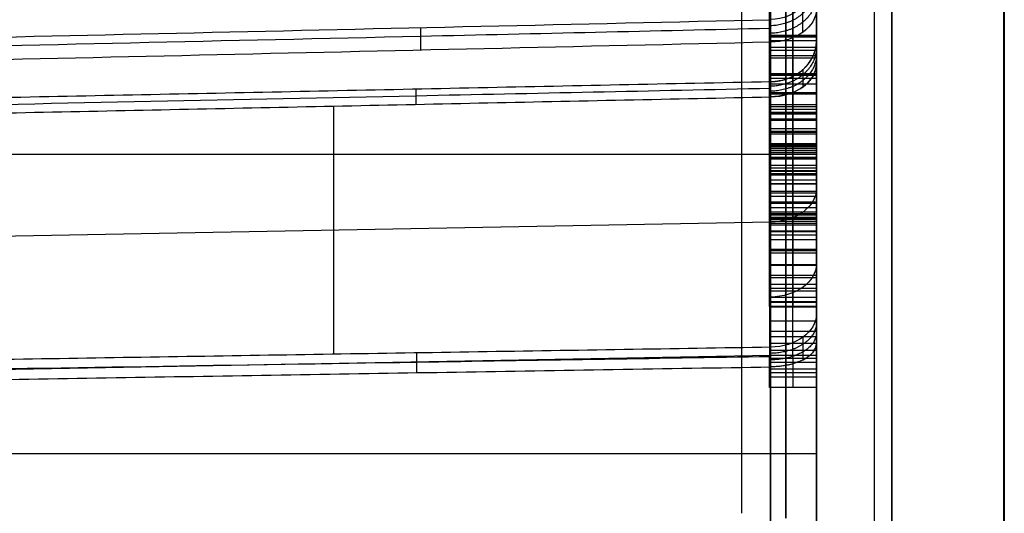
# Model space of a CAD drawing. Header units: centimetres. Extents: x -11 to 25.4, y -15 to 20.7.
# Tile 224 of 256: x 13.462 to 14.51, y 0.254 to 0.78. Entities that reach past the tile are written whole.
import ezdxf

# ---------------------------------------------------------------- set-up
doc = ezdxf.new("R2010")
doc.units = ezdxf.units.CM
doc.layers.add('Default', color=7, linetype='Continuous', true_color=0x000000)

msp = doc.modelspace()

# ---------------------------------------------------------------- linework, layer by layer
at = {"layer": 'Default'}
for p, q in [((14.31, 1.6741, -0.2487), (14.31, 0.2487, -1.6741)), ((14.31, 0.2487, 1.6741), (14.31, 1.2888, 0.6341)), ((14.31, 0.6, -0.6), (14.31, 1.1968, -1.1968)), ((14.51, -6.3498, 6.3498), (14.51, 1.1981, -1.1981)), ((14.31, 0.8877, 0.8877), (14.31, 0.5646, 0.5646)), ((14.285, 0.815, 0.87), (14.285, 0.6797, 0.7346)), ((14.285, 0.6481, 0.7661), (14.285, 0.7952, 0.9131)), ((14.26, 0.7741, 0.829), (14.26, 0.7426, 0.8605)), ((14.285, 0.7617, 0.9847), (14.285, 0.7217, 0.9929)), ((14.31, 0.7473, 0.8023), (14.26, 0.7473, 0.8023)), ((14.31, 0.7417, 0.9888), (14.26, 0.7417, 0.9888)), ((14.31, 0.7217, 0.8396), (14.26, 0.7217, 0.8396)), ((14.26, 0.6723, 1.11), (14.26, 0.6979, 1.1356)), ((13.7964, 0.6881, -0.4239), (13.7964, 0.4238, -0.6882)), ((14.26, 0.6864, 0.9027), (14.26, 0.6431, 0.946)), ((14.285, 0.6797, 0.7346), (14.285, 0.6481, 0.7661)), ((14.31, 0.6639, 0.7503), (14.26, 0.6639, 0.7503)), ((14.31, 0.4919, 1.0596), (14.31, 0.6442, 0.9074)), ((14.26, 0.5933, 1.031), (14.26, 0.6189, 1.0566)), ((14.31, 0.597, 1.0261), (14.31, 0.5159, 0.9451)), ((14.285, 0.5692, 1.1368), (14.285, 0.5614, 1.1291)), ((14.2613, 0.5646, -0.5646), (13.4198, 0.549, -0.549)), ((14.31, 0.5653, 1.133), (14.26, 0.5653, 1.133)), ((14.285, 0.5357, 1.1034), (14.285, 0.4746, 1.0423)), ((14.285, 0.4229, 1.0536), (14.285, 0.5353, 1.166)), ((14.26, 0.4858, 0.9235), (14.26, 0.5127, 0.9504)), ((14.26, 0.5107, 1.0784), (14.26, 0.4792, 1.1099)), ((14.31, 0.5052, 1.0728), (14.26, 0.5052, 1.0728)), ((14.31, 0.4791, 1.1098), (14.26, 0.4791, 1.1098)), ((14.2613, 0.4225, 0.636), (12.4587, 0.3891, 0.6026)), ((14.285, 0.4198, 0.9944), (14.285, 0.3883, 1.026)), ((14.31, 0.404, 1.0102), (14.26, 0.404, 1.0102)), ((12.44, 0.3182, 0.3182), (14.31, 0.3182, 0.3182)), ((13.419, 0.3182, -0.3182), (14.31, 0.3182, -0.3182)), ((14.31, 0.3182, 0.3182), (14.31, -0.3182, -0.3182)), ((14.31, -0.3182, 0.3182), (14.31, 0.3182, -0.3182))]:
    msp.add_line(p, q, dxfattribs=at)
at = {"layer": 'Default', "extrusion": (1, 0, 0)}
for centre, radius, start, end in [((0, 0, 14.3719), 2.2, 225.4753, 45), ((0, 0, 14.3903), 2.188, 225.4753, 45), ((0, 0, 14.31), 1.6925, 278.4499, 351.5501), ((0, 0, 14.3903), 2.188, 45, 92.9335), ((0, 0, 14.2302), 1.9353, 45.5318, 82.4446), ((0, 0, 14.31), 0.8735, 330.1058, 343.4568), ((0, 0, 14.31), 0.8735, 286.5432, 299.8942)]:
    msp.add_arc(centre, radius, start, end, dxfattribs=at)
at = {"layer": 'Default', "extrusion": (-1, 0, 0)}
for centre, radius, start, end in [((0, 0, -14.2302), 1.9353, 187.5554, 262.4446), ((0, 0, -14.51), 1.6944, 72.939, 17.0615), ((0, 0, -14.31), 1.6925, 98.4499, 135), ((0, 0, -14.31), 0.8735, 196.5432, 209.8942), ((0, 0, -14.2613), 0.8235, 196.5432, 209.8942), ((0, 0, -14.31), 0.8735, 240.1058, 253.4568), ((0, 0, -14.2613), 0.8235, 240.1058, 253.4568)]:
    msp.add_arc(centre, radius, start, end, dxfattribs=at)
at = {"layer": 'Default', "extrusion": (-1, -2.16282e-08, 2.8687e-09)}
msp.add_arc((0, 0, -14.2775), 1.8971, 187.5554, 262.4446, dxfattribs=at)
at = {"layer": 'Default', "extrusion": (-1, -7.93714e-08, 3.29852e-08)}
for start, end in [(135.0002, 17.0615), (72.9387, 135.0002)]:
    msp.add_arc((0, 0, -14.5096), 1.7058, start, end, dxfattribs=at)
at = {"layer": 'Default', "extrusion": (-1, -2.28321e-07, 7.00732e-08)}
msp.add_arc((0, 0, -14.51), 1.6944, 72.9391, 17.0616, dxfattribs=at)
at = {"layer": 'Default', "extrusion": (-1, 3.07729e-06, 3.07729e-06)}
msp.add_arc((0, 0, -14.3719), 2.2, 91.4688, 135, dxfattribs=at)
at = {"layer": 'Default', "extrusion": (-1, -6.3426e-10, -2.13249e-08)}
msp.add_arc((0, 0, -14.2775), 1.8971, 97.5554, 134.4682, dxfattribs=at)
at = {"layer": 'Default', "extrusion": (-3.50384e-09, 0.320298, -0.947317)}
msp.add_arc((-14.26, 0.8735, 0), 0.05, 180, 268.5, dxfattribs=at)
at = {"layer": 'Default', "extrusion": (-1.1961e-08, 0.707107, -0.707107)}
msp.add_arc((-14.26, 0.7985, 0.3208), 0.05, 180, 268.5, dxfattribs=at)
at = {"layer": 'Default', "extrusion": (3.94742e-09, 0.4984, 0.866947)}
msp.add_arc((-14.26, -0.8735, 0), 0.05, 91.5, 180, dxfattribs=at)
at = {"layer": 'Default', "extrusion": (-1.35922e-10, 0.707107, 0.707107)}
msp.add_arc((-14.26, -0.8485, 0.1885), 0.05, 91.5, 180, dxfattribs=at)
at = {"layer": 'Default', "extrusion": (0, -0.707107, -0.707107)}
msp.add_arc((14.26, -0.8485), 0.05, 0, 88.5, dxfattribs=at)
at = {"layer": 'Default', "extrusion": (0, 0.707107, -0.707107)}
msp.add_arc((-14.26, 0.7985, -0.063), 0.05, 180, 268.5, dxfattribs=at)
at = {"layer": 'Default', "extrusion": (-3.13529e-09, -0.707107, -0.707107)}
msp.add_arc((14.26, -0.8485, 0.1885), 0.05, 360, 88.5, dxfattribs=at)
at = {"layer": 'Default', "extrusion": (-1.10808e-10, 0.866947, 0.4984)}
msp.add_arc((-14.26, -0.8735, 0), 0.05, 91.5, 180, dxfattribs=at)
at = {"layer": 'Default'}
for points, weights in [([(14.31, 0.8177, 0.3024), (14.31, 0.7924, 0.2889), (14.29, 0.7742, 0.2792), (14.2613, 0.7736, 0.2789)], [1.16529613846, 0.944901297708, 0.944901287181, 1.16529610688]), ([(14.31, 0.8057, 0.3213), (14.31, 0.7827, 0.3041), (14.29, 0.7662, 0.2919), (14.2613, 0.7656, 0.2914)], [1.16529613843, 0.944901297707, 0.94490128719, 1.16529610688]), ([(13.8891, 0.7476, 0.2972), (13.889, 0.7586, 0.2862), (13.889, 0.7667, 0.2729), (13.8891, 0.7717, 0.2582)], [1.01425011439, 0.995769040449, 0.995264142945, 1.01273542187]), ([(14.31, 0.7572, -0.4353), (14.31, 0.7324, -0.421), (14.29, 0.7146, -0.4108), (14.2613, 0.7139, -0.4104)], [1.16529612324, 0.94490129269, 0.944901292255, 1.16529612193]), ([(14.31, 0.7502, -0.4465), (14.31, 0.7267, -0.43), (14.29, 0.7098, -0.4183), (14.2613, 0.7092, -0.4178)], [1.16529612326, 0.94490129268, 0.944901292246, 1.16529612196]), ([(14.31, 0.7422, -0.4569), (14.31, 0.7202, -0.4385), (14.29, 0.7045, -0.4253), (14.2613, 0.7039, -0.4248)], [1.16529612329, 0.94490129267, 0.944901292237, 1.16529612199]), ([(14.31, 0.7333, -0.4666), (14.31, 0.713, -0.4463), (14.29, 0.6985, -0.4318), (14.2613, 0.6979, -0.4313)], [1.16529612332, 0.94490129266, 0.944901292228, 1.16529612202]), ([(13.8839, 0.7061, -0.4042), (13.8839, 0.7017, -0.4119), (13.8839, 0.6963, -0.419), (13.8839, 0.69, -0.4252)], [1.00431926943, 0.998496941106, 0.998560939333, 1.00451126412]), ([(14.31, 0.4569, -0.7422), (14.31, 0.4385, -0.7202), (14.29, 0.4253, -0.7045), (14.2613, 0.4248, -0.7039)], [1.16529612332, 0.944901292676, 0.944901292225, 1.16529612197]), ([(14.31, 0.4465, -0.7502), (14.31, 0.43, -0.7267), (14.29, 0.4183, -0.7098), (14.2613, 0.4178, -0.7092)], [1.16529612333, 0.94490129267, 0.944901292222, 1.16529612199]), ([(14.31, 0.4353, -0.7572), (14.31, 0.421, -0.7324), (14.29, 0.4108, -0.7146), (14.2613, 0.4104, -0.7139)], [1.16529612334, 0.944901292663, 0.944901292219, 1.16529612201]), ([(13.8847, 0.4252, -0.69), (13.8847, 0.419, -0.6963), (13.8847, 0.4119, -0.7017), (13.8847, 0.4042, -0.7061)], [1.00451790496, 0.998563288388, 0.998494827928, 1.00431252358])]:
    msp.add_rational_spline(points, weights, degree=3, dxfattribs=at)
for points, degree in [([(14.26, 0.6797, 0.7346), (14.26, 0.7473, 0.8023), (14.26, 0.815, 0.87)], 2), ([(14.31, 0.815, 0.87), (14.31, 0.7473, 0.8023), (14.31, 0.6797, 0.7346)], 2), ([(14.26, 0.7952, 0.9131), (14.26, 0.7217, 0.8396), (14.26, 0.6481, 0.7661)], 2), ([(14.31, 0.6481, 0.7661), (14.31, 0.7217, 0.8396), (14.31, 0.7952, 0.9131)], 2), ([(14.31, 0.2487, 0.8805), (14.31, 0.5201, 0.6091), (14.31, 0.7914, 0.3378)], 2), ([(12.4587, 0.7393, 0.2368), (12.6529, 0.7437, 0.2397), (13.0453, 0.7526, 0.2456), (13.646, 0.7662, 0.2545), (14.0548, 0.7754, 0.2607), (14.2613, 0.7801, 0.2638)], 3), ([(14.2613, 0.7561, 0.3024), (14.2613, 0.7579, 0.3006), (14.2613, 0.7614, 0.2969), (14.2613, 0.7661, 0.2909), (14.2613, 0.7704, 0.2845), (14.2613, 0.7742, 0.2779), (14.2613, 0.7775, 0.2709), (14.2613, 0.7793, 0.2662), (14.2613, 0.7801, 0.2638)], 3), ([(14.2613, 0.7561, 0.3024), (14.0576, 0.7514, 0.2995), (13.6525, 0.7422, 0.2938), (13.0517, 0.7284, 0.2853), (12.6556, 0.7193, 0.2798), (12.4587, 0.7148, 0.277)], 3), ([(14.26, 0.7631, 1.0139), (14.26, 0.7632, 1.0109), (14.26, 0.7632, 1.0047), (14.26, 0.7627, 0.9954), (14.26, 0.7621, 0.9884), (14.26, 0.7617, 0.9847)], 3), ([(14.31, 0.7631, 1.0139), (14.285, 0.7631, 1.0139), (14.26, 0.7631, 1.0139)], 2), ([(14.26, 0.7576, 1.0453), (14.26, 0.7583, 1.0428), (14.26, 0.7596, 1.0378), (14.26, 0.7611, 1.0309), (14.26, 0.7622, 1.0247), (14.26, 0.7629, 1.019), (14.26, 0.7631, 1.0155), (14.26, 0.7631, 1.0139)], 3), ([(14.31, 0.7629, 1.0003), (14.285, 0.7629, 1.0003), (14.26, 0.7629, 1.0003)], 2), ([(14.26, 0.7617, 0.9847), (14.285, 0.7617, 0.9847), (14.31, 0.7617, 0.9847)], 2), ([(14.26, 0.7217, 0.9929), (14.26, 0.7417, 0.9888), (14.26, 0.7617, 0.9847)], 2), ([(14.31, 0.7616, 1.028), (14.285, 0.7616, 1.028), (14.26, 0.7616, 1.028)], 2), ([(14.31, 0.7576, 1.0453), (14.285, 0.7576, 1.0453), (14.26, 0.7576, 1.0453)], 2), ([(14.26, 0.739, 1.0857), (14.26, 0.741, 1.0824), (14.26, 0.7447, 1.0761), (14.26, 0.7492, 1.0674), (14.26, 0.7529, 1.0593), (14.26, 0.7557, 1.0519), (14.26, 0.7571, 1.0475), (14.26, 0.7576, 1.0453)], 3), ([(14.2613, 0.2134, 0.8451), (14.2613, 0.4847, 0.5738), (14.2613, 0.7561, 0.3024)], 2), ([(14.285, 0.7617, 0.9847), (14.285, 0.7629, 0.996), (14.285, 0.7633, 1.005), (14.285, 0.7631, 1.0139)], 3), ([(14.285, 0.7631, 1.0139), (14.285, 0.7629, 1.0225), (14.285, 0.761, 1.033), (14.285, 0.7576, 1.0453)], 3), ([(14.285, 0.7576, 1.0453), (14.285, 0.7544, 1.0575), (14.285, 0.7481, 1.0707), (14.285, 0.739, 1.0857)], 3), ([(14.31, 0.7631, 1.0139), (14.31, 0.7633, 1.005), (14.31, 0.7629, 0.996), (14.31, 0.7617, 0.9847)], 3), ([(14.31, 0.7576, 1.0453), (14.31, 0.761, 1.033), (14.31, 0.7629, 1.0225), (14.31, 0.7631, 1.0139)], 3), ([(14.31, 0.7617, 0.9847), (14.31, 0.7417, 0.9888), (14.31, 0.7217, 0.9929)], 2), ([(14.31, 0.739, 1.0857), (14.31, 0.7481, 1.0707), (14.31, 0.7544, 1.0575), (14.31, 0.7576, 1.0453)], 3), ([(14.31, 0.7572, -0.4353), (14.31, 0.7556, -0.4382), (14.31, 0.7521, -0.4438), (14.31, 0.7464, -0.4518), (14.31, 0.7401, -0.4595), (14.31, 0.7356, -0.4643), (14.31, 0.7333, -0.4666)], 3), ([(14.31, 0.7506, 1.0643), (14.285, 0.7506, 1.0643), (14.26, 0.7506, 1.0643)], 2), ([(14.31, 0.739, 1.0857), (14.285, 0.739, 1.0857), (14.26, 0.739, 1.0857)], 2), ([(14.26, 0.7007, 1.133), (14.26, 0.7052, 1.1284), (14.26, 0.7136, 1.1195), (14.26, 0.724, 1.1072), (14.26, 0.7324, 1.0959), (14.26, 0.7369, 1.089), (14.26, 0.739, 1.0857)], 3), ([(14.285, 0.739, 1.0857), (14.285, 0.7298, 1.1007), (14.285, 0.717, 1.1166), (14.285, 0.7007, 1.133)], 3), ([(14.31, 0.7007, 1.133), (14.31, 0.717, 1.1166), (14.31, 0.7298, 1.1007), (14.31, 0.739, 1.0857)], 3), ([(14.31, 0.7333, -0.4666), (14.31, 0.6, -0.6), (14.31, 0.4666, -0.7333)], 2), ([(14.2613, 0.7139, -0.4104), (14.1539, 0.7117, -0.4087), (13.9399, 0.7072, -0.4051), (13.6214, 0.7006, -0.3999), (13.4108, 0.6963, -0.3964), (13.306, 0.6941, -0.3947)], 3), ([(14.31, 0.7226, 1.1087), (14.285, 0.7226, 1.1087), (14.26, 0.7226, 1.1087)], 2), ([(14.26, 0.7217, 0.9929), (14.26, 0.7221, 1.0011), (14.26, 0.7225, 1.0085), (14.26, 0.722, 1.0158)], 3), ([(14.31, 0.7222, 1.0047), (14.285, 0.7222, 1.0047), (14.26, 0.7222, 1.0047)], 2), ([(14.31, 0.722, 1.0158), (14.285, 0.722, 1.0158), (14.26, 0.722, 1.0158)], 2), ([(14.26, 0.722, 1.0158), (14.26, 0.7217, 1.0225), (14.26, 0.7201, 1.031), (14.26, 0.7174, 1.0407)], 3), ([(14.31, 0.7217, 0.9929), (14.285, 0.7217, 0.9929), (14.26, 0.7217, 0.9929)], 2), ([(14.31, 0.7206, 1.027), (14.285, 0.7206, 1.027), (14.26, 0.7206, 1.027)], 2), ([(14.31, 0.7174, 1.0407), (14.285, 0.7174, 1.0407), (14.26, 0.7174, 1.0407)], 2), ([(14.26, 0.7174, 1.0407), (14.26, 0.7147, 1.0505), (14.26, 0.7092, 1.0614), (14.26, 0.7022, 1.073)], 3), ([(14.2613, 0.7139, -0.4104), (14.2613, 0.7128, -0.4123), (14.2613, 0.7105, -0.4161), (14.2613, 0.7067, -0.4214), (14.2613, 0.7025, -0.4265), (14.2613, 0.6995, -0.4297), (14.2613, 0.6979, -0.4313)], 3), ([(14.285, 0.722, 1.0158), (14.285, 0.7225, 1.0085), (14.285, 0.7221, 1.0011), (14.285, 0.7217, 0.9929)], 3), ([(14.285, 0.7174, 1.0407), (14.285, 0.7201, 1.031), (14.285, 0.7217, 1.0225), (14.285, 0.722, 1.0158)], 3), ([(14.285, 0.7022, 1.073), (14.285, 0.7092, 1.0614), (14.285, 0.7147, 1.0505), (14.285, 0.7174, 1.0407)], 3), ([(14.31, 0.7217, 0.9929), (14.31, 0.7221, 1.0011), (14.31, 0.7225, 1.0085), (14.31, 0.722, 1.0158)], 3), ([(14.31, 0.722, 1.0158), (14.31, 0.7217, 1.0225), (14.31, 0.7201, 1.031), (14.31, 0.7174, 1.0407)], 3), ([(14.31, 0.7174, 1.0407), (14.31, 0.7147, 1.0505), (14.31, 0.7092, 1.0614), (14.31, 0.7022, 1.073)], 3), ([(14.31, 0.7115, 1.0561), (14.285, 0.7115, 1.0561), (14.26, 0.7115, 1.0561)], 2), ([(14.31, 0.7022, 1.073), (14.285, 0.7022, 1.073), (14.26, 0.7022, 1.073)], 2), ([(14.26, 0.7022, 1.073), (14.26, 0.6952, 1.0847), (14.26, 0.6851, 1.0972), (14.26, 0.6727, 1.1096)], 3), ([(14.285, 0.6727, 1.1096), (14.285, 0.6851, 1.0972), (14.285, 0.6952, 1.0847), (14.285, 0.7022, 1.073)], 3), ([(14.31, 0.7022, 1.073), (14.31, 0.6952, 1.0847), (14.31, 0.6851, 1.0972), (14.31, 0.6727, 1.1096)], 3), ([(14.31, 0.7007, 1.133), (14.285, 0.7007, 1.133), (14.26, 0.7007, 1.133)], 2), ([(14.26, 0.6611, 1.1659), (14.26, 0.6659, 1.1625), (14.26, 0.6753, 1.1557), (14.26, 0.6884, 1.1448), (14.26, 0.6967, 1.137), (14.26, 0.7007, 1.133)], 3), ([(14.2613, 0.6979, -0.4313), (14.2613, 0.5646, -0.5646), (14.2613, 0.4313, -0.6979)], 2), ([(14.285, 0.7007, 1.133), (14.285, 0.6882, 1.1454), (14.285, 0.675, 1.1563), (14.285, 0.6611, 1.1659)], 3), ([(14.31, 0.6611, 1.1659), (14.31, 0.675, 1.1563), (14.31, 0.6882, 1.1454), (14.31, 0.7007, 1.133)], 3), ([(14.31, 0.6895, 1.091), (14.285, 0.6895, 1.091), (14.26, 0.6895, 1.091)], 2), ([(14.26, 0.6742, 0.9703), (14.26, 0.6758, 0.9669), (14.26, 0.6786, 0.9602), (14.26, 0.6819, 0.9509), (14.26, 0.6843, 0.9422), (14.26, 0.686, 0.9341), (14.26, 0.6871, 0.9264), (14.26, 0.6876, 0.919), (14.26, 0.6875, 0.9143), (14.26, 0.6874, 0.912)], 3), ([(14.31, 0.6874, 0.912), (14.285, 0.6874, 0.912), (14.26, 0.6874, 0.912)], 2), ([(14.26, 0.6874, 0.912), (14.26, 0.6874, 0.91), (14.26, 0.687, 0.9061), (14.26, 0.686, 0.9004), (14.26, 0.6846, 0.8949), (14.26, 0.6827, 0.8894), (14.26, 0.6802, 0.884), (14.26, 0.6772, 0.8785), (14.26, 0.6735, 0.873), (14.26, 0.6691, 0.8674), (14.26, 0.6656, 0.8637), (14.26, 0.6637, 0.8618)], 3), ([(14.31, 0.6846, 0.9405), (14.285, 0.6846, 0.9405), (14.26, 0.6846, 0.9405)], 2), ([(14.31, 0.6814, 1.1505), (14.285, 0.6814, 1.1505), (14.26, 0.6814, 1.1505)], 2), ([(14.285, 0.6874, 0.912), (14.285, 0.6882, 0.9306), (14.285, 0.6835, 0.9501), (14.285, 0.6742, 0.9703)], 3), ([(14.285, 0.6637, 0.8618), (14.285, 0.6785, 0.8766), (14.285, 0.6867, 0.8933), (14.285, 0.6874, 0.912)], 3), ([(14.31, 0.6742, 0.9703), (14.31, 0.6835, 0.9501), (14.31, 0.6882, 0.9306), (14.31, 0.6874, 0.912)], 3), ([(14.31, 0.6874, 0.912), (14.31, 0.6867, 0.8933), (14.31, 0.6785, 0.8766), (14.31, 0.6637, 0.8618)], 3), ([(14.31, 0.6808, 0.8854), (14.285, 0.6808, 0.8854), (14.26, 0.6808, 0.8854)], 2), ([(14.26, 0.6797, 0.7346), (14.285, 0.6797, 0.7346), (14.31, 0.6797, 0.7346)], 2), ([(14.26, 0.6481, 0.7661), (14.26, 0.6639, 0.7503), (14.26, 0.6797, 0.7346)], 2), ([(14.31, 0.6742, 0.9703), (14.285, 0.6742, 0.9703), (14.26, 0.6742, 0.9703)], 2), ([(14.26, 0.6384, 1.0303), (14.26, 0.6426, 1.0245), (14.26, 0.6503, 1.0134), (14.26, 0.6598, 0.998), (14.26, 0.6677, 0.9837), (14.26, 0.6722, 0.9747), (14.26, 0.6742, 0.9703)], 3), ([(14.31, 0.6727, 1.1096), (14.285, 0.6727, 1.1096), (14.26, 0.6727, 1.1096)], 2), ([(14.26, 0.6727, 1.1096), (14.26, 0.6645, 1.1178), (14.26, 0.6555, 1.1252), (14.26, 0.6462, 1.1314)], 3), ([(14.285, 0.6742, 0.9703), (14.285, 0.6649, 0.9906), (14.285, 0.6528, 1.0104), (14.285, 0.6384, 1.0303)], 3), ([(14.285, 0.6462, 1.1314), (14.285, 0.6555, 1.1252), (14.285, 0.6645, 1.1178), (14.285, 0.6727, 1.1096)], 3), ([(14.31, 0.6797, 0.7346), (14.31, 0.6639, 0.7503), (14.31, 0.6481, 0.7661)], 2), ([(14.31, 0.6384, 1.0303), (14.31, 0.6528, 1.0104), (14.31, 0.6649, 0.9906), (14.31, 0.6742, 0.9703)], 3), ([(14.31, 0.6727, 1.1096), (14.31, 0.6645, 1.1178), (14.31, 0.6555, 1.1252), (14.31, 0.6462, 1.1314)], 3), ([(14.31, 0.6637, 0.8618), (14.285, 0.6637, 0.8618), (14.26, 0.6637, 0.8618)], 2), ([(14.26, 0.6637, 0.8618), (14.26, 0.6615, 0.8596), (14.26, 0.6572, 0.8555), (14.26, 0.6511, 0.8507), (14.26, 0.6454, 0.8467), (14.26, 0.6399, 0.8436), (14.26, 0.6348, 0.8412), (14.26, 0.6298, 0.8394), (14.26, 0.6265, 0.8386), (14.26, 0.6248, 0.8382)], 3), ([(14.31, 0.6611, 1.1659), (14.285, 0.6611, 1.1659), (14.26, 0.6611, 1.1659)], 2), ([(14.26, 0.619, 1.1866), (14.26, 0.6216, 1.1859), (14.26, 0.6269, 1.1841), (14.26, 0.635, 1.1808), (14.26, 0.6433, 1.1768), (14.26, 0.652, 1.1719), (14.26, 0.658, 1.168), (14.26, 0.6611, 1.1659)], 3), ([(14.31, 0.6601, 1.121), (14.285, 0.6601, 1.121), (14.26, 0.6601, 1.121)], 2), ([(14.285, 0.6248, 0.8382), (14.285, 0.6384, 0.8412), (14.285, 0.6513, 0.8493), (14.285, 0.6637, 0.8618)], 3), ([(14.285, 0.6611, 1.1659), (14.285, 0.6474, 1.1754), (14.285, 0.6334, 1.1824), (14.285, 0.619, 1.1866)], 3), ([(14.31, 0.6637, 0.8618), (14.31, 0.6513, 0.8493), (14.31, 0.6384, 0.8412), (14.31, 0.6248, 0.8382)], 3), ([(14.31, 0.619, 1.1866), (14.31, 0.6334, 1.1824), (14.31, 0.6474, 1.1754), (14.31, 0.6611, 1.1659)], 3), ([(14.31, 0.6582, 1.0004), (14.285, 0.6582, 1.0004), (14.26, 0.6582, 1.0004)], 2), ([(14.26, 0.6481, 0.7661), (14.285, 0.6481, 0.7661), (14.31, 0.6481, 0.7661)], 2), ([(14.26, 0.6337, 0.8917), (14.26, 0.6431, 0.9011), (14.26, 0.6478, 0.9127), (14.26, 0.647, 0.926)], 3), ([(14.26, 0.647, 0.926), (14.285, 0.647, 0.926), (14.31, 0.647, 0.926)], 2), ([(14.26, 0.647, 0.926), (14.26, 0.6462, 0.9392), (14.26, 0.6411, 0.9552), (14.26, 0.6318, 0.9723)], 3), ([(14.31, 0.6462, 1.1314), (14.285, 0.6462, 1.1314), (14.26, 0.6462, 1.1314)], 2), ([(14.26, 0.6462, 1.1314), (14.26, 0.6369, 1.1376), (14.26, 0.6279, 1.1427), (14.26, 0.6186, 1.1458)], 3), ([(14.31, 0.6446, 0.8464), (14.285, 0.6446, 0.8464), (14.26, 0.6446, 0.8464)], 2), ([(14.31, 0.6442, 0.9074), (14.285, 0.6442, 0.9074), (14.26, 0.6442, 0.9074)], 2), ([(14.31, 0.6426, 0.9475), (14.285, 0.6426, 0.9475), (14.26, 0.6426, 0.9475)], 2), ([(14.31, 0.6403, 1.1782), (14.285, 0.6403, 1.1782), (14.26, 0.6403, 1.1782)], 2), ([(14.285, 0.647, 0.926), (14.285, 0.6478, 0.9127), (14.285, 0.6431, 0.9011), (14.285, 0.6337, 0.8917)], 3), ([(14.285, 0.6318, 0.9723), (14.285, 0.6411, 0.9552), (14.285, 0.6462, 0.9392), (14.285, 0.647, 0.926)], 3), ([(14.285, 0.6186, 1.1458), (14.285, 0.6279, 1.1427), (14.285, 0.6369, 1.1376), (14.285, 0.6462, 1.1314)], 3), ([(14.31, 0.6337, 0.8917), (14.31, 0.6431, 0.9011), (14.31, 0.6478, 0.9127), (14.31, 0.647, 0.926)], 3), ([(14.31, 0.647, 0.926), (14.31, 0.6462, 0.9392), (14.31, 0.6411, 0.9552), (14.31, 0.6318, 0.9723)], 3), ([(14.31, 0.6462, 1.1314), (14.31, 0.6369, 1.1376), (14.31, 0.6279, 1.1427), (14.31, 0.6186, 1.1458)], 3), ([(14.31, 0.6364), (13.375, 0.6364), (12.44, 0.6364)], 2), ([(14.31, 0.6384, 1.0303), (14.285, 0.6384, 1.0303), (14.26, 0.6384, 1.0303)], 2), ([(14.26, 0.5845, 1.1), (14.26, 0.5918, 1.091), (14.26, 0.6056, 1.0738), (14.26, 0.6236, 1.0506), (14.26, 0.6338, 1.0367), (14.26, 0.6384, 1.0303)], 3), ([(14.26, 0.6097, 0.8783), (14.26, 0.6182, 0.8793), (14.26, 0.626, 0.884), (14.26, 0.6337, 0.8917)], 3), ([(14.26, 0.6337, 0.8917), (14.285, 0.6337, 0.8917), (14.31, 0.6337, 0.8917)], 2), ([(14.31, 0.6323, 1.1398), (14.285, 0.6323, 1.1398), (14.26, 0.6323, 1.1398)], 2), ([(14.26, 0.6318, 0.9723), (14.285, 0.6318, 0.9723), (14.31, 0.6318, 0.9723)], 2), ([(14.26, 0.6318, 0.9723), (14.26, 0.6225, 0.9894), (14.26, 0.6104, 1.0085), (14.26, 0.5956, 1.0279)], 3), ([(14.285, 0.6384, 1.0303), (14.285, 0.6244, 1.0497), (14.285, 0.6065, 1.073), (14.285, 0.5845, 1.1)], 3), ([(14.285, 0.6337, 0.8917), (14.285, 0.626, 0.884), (14.285, 0.6182, 0.8793), (14.285, 0.6097, 0.8783)], 3), ([(14.285, 0.5956, 1.0279), (14.285, 0.6104, 1.0085), (14.285, 0.6225, 0.9894), (14.285, 0.6318, 0.9723)], 3), ([(14.31, 0.5845, 1.1), (14.31, 0.6065, 1.073), (14.31, 0.6244, 1.0497), (14.31, 0.6384, 1.0303)], 3), ([(14.31, 0, -0.6364), (14.31, 0.3182, -0.3182), (14.31, 0.6364)], 2), ([(14.31, 0.6364), (14.31, 0.3182, 0.3182), (14.31, 0, 0.6364)], 2), ([(14.31, 0.6097, 0.8783), (14.31, 0.6182, 0.8793), (14.31, 0.626, 0.884), (14.31, 0.6337, 0.8917)], 3), ([(14.31, 0.6318, 0.9723), (14.31, 0.6225, 0.9894), (14.31, 0.6104, 1.0085), (14.31, 0.5956, 1.0279)], 3), ([(14.31, 0.6248, 0.8382), (14.285, 0.6248, 0.8382), (14.26, 0.6248, 0.8382)], 2), ([(14.26, 0.6248, 0.8382), (14.26, 0.6226, 0.8377), (14.26, 0.6181, 0.8369), (14.26, 0.6117, 0.8363), (14.26, 0.6053, 0.8362), (14.26, 0.5989, 0.8367), (14.26, 0.5925, 0.8376), (14.26, 0.5881, 0.8386), (14.26, 0.5859, 0.8392)], 3), ([(14.31, 0.6219, 0.8824), (14.285, 0.6219, 0.8824), (14.26, 0.6219, 0.8824)], 2), ([(14.31, 0.619, 1.1866), (14.285, 0.619, 1.1866), (14.26, 0.619, 1.1866)], 2), ([(14.26, 0.5754, 1.1888), (14.26, 0.5778, 1.1892), (14.26, 0.5824, 1.19), (14.26, 0.5896, 1.1906), (14.26, 0.5968, 1.1905), (14.26, 0.6041, 1.1899), (14.26, 0.6115, 1.1886), (14.26, 0.6165, 1.1874), (14.26, 0.619, 1.1866)], 3), ([(14.31, 0.6186, 1.1458), (14.285, 0.6186, 1.1458), (14.26, 0.6186, 1.1458)], 2), ([(14.26, 0.6186, 1.1458), (14.26, 0.6092, 1.1489), (14.26, 0.6003, 1.1493), (14.26, 0.5918, 1.1483)], 3), ([(14.285, 0.5859, 0.8392), (14.285, 0.5987, 0.8357), (14.285, 0.6116, 0.8353), (14.285, 0.6248, 0.8382)], 3), ([(14.285, 0.619, 1.1866), (14.285, 0.6046, 1.1909), (14.285, 0.5898, 1.1917), (14.285, 0.5754, 1.1888)], 3), ([(14.285, 0.5918, 1.1483), (14.285, 0.6003, 1.1493), (14.285, 0.6092, 1.1489), (14.285, 0.6186, 1.1458)], 3), ([(14.31, 0.6248, 0.8382), (14.31, 0.6116, 0.8353), (14.31, 0.5987, 0.8357), (14.31, 0.5859, 0.8392)], 3), ([(14.31, 0.5754, 1.1888), (14.31, 0.5898, 1.1917), (14.31, 0.6046, 1.1909), (14.31, 0.619, 1.1866)], 3), ([(14.31, 0.6186, 1.1458), (14.31, 0.6092, 1.1489), (14.31, 0.6003, 1.1493), (14.31, 0.5918, 1.1483)], 3), ([(14.31, 0.6158, 0.9991), (14.285, 0.6158, 0.9991), (14.26, 0.6158, 0.9991)], 2), ([(14.31, 0.6146, 1.0622), (14.285, 0.6146, 1.0622), (14.26, 0.6146, 1.0622)], 2), ([(14.26, 0.585, 0.881), (14.26, 0.5929, 0.8781), (14.26, 0.6015, 0.8773), (14.26, 0.6097, 0.8783)], 3), ([(14.26, 0.6097, 0.8783), (14.285, 0.6097, 0.8783), (14.31, 0.6097, 0.8783)], 2), ([(14.285, 0.6097, 0.8783), (14.285, 0.6015, 0.8773), (14.285, 0.5929, 0.8781), (14.285, 0.585, 0.881)], 3), ([(14.31, 0.585, 0.881), (14.31, 0.5929, 0.8781), (14.31, 0.6015, 0.8773), (14.31, 0.6097, 0.8783)], 3), ([(14.31, 0.6052, 0.8363), (14.285, 0.6052, 0.8363), (14.26, 0.6052, 0.8363)], 2), ([(14.31, 0.6048, 1.1486), (14.285, 0.6048, 1.1486), (14.26, 0.6048, 1.1486)], 2), ([(14.31, 0.5972, 1.1904), (14.285, 0.5972, 1.1904), (14.26, 0.5972, 1.1904)], 2), ([(14.31, 0.5972, 0.8782), (14.285, 0.5972, 0.8782), (14.26, 0.5972, 0.8782)], 2), ([(14.26, 0.5956, 1.0279), (14.285, 0.5956, 1.0279), (14.31, 0.5956, 1.0279)], 2), ([(14.26, 0.5956, 1.0279), (14.26, 0.5808, 1.0474), (14.26, 0.5606, 1.0723), (14.26, 0.5357, 1.1034)], 3), ([(14.31, 0.5918, 1.1483), (14.285, 0.5918, 1.1483), (14.26, 0.5918, 1.1483)], 2), ([(14.26, 0.5918, 1.1483), (14.26, 0.5836, 1.1473), (14.26, 0.5758, 1.1435), (14.26, 0.5692, 1.1368)], 3), ([(14.285, 0.5357, 1.1034), (14.285, 0.5606, 1.0723), (14.285, 0.5808, 1.0474), (14.285, 0.5956, 1.0279)], 3), ([(14.285, 0.5692, 1.1368), (14.285, 0.5758, 1.1435), (14.285, 0.5836, 1.1473), (14.285, 0.5918, 1.1483)], 3), ([(14.31, 0.5956, 1.0279), (14.31, 0.5808, 1.0474), (14.31, 0.5606, 1.0723), (14.31, 0.5357, 1.1034)], 3), ([(14.31, 0.5918, 1.1483), (14.31, 0.5836, 1.1473), (14.31, 0.5758, 1.1435), (14.31, 0.5692, 1.1368)], 3), ([(14.31, 0.5859, 0.8392), (14.285, 0.5859, 0.8392), (14.26, 0.5859, 0.8392)], 2), ([(14.26, 0.5859, 0.8392), (14.26, 0.5837, 0.8398), (14.26, 0.5793, 0.8412), (14.26, 0.5727, 0.8438), (14.26, 0.5657, 0.8471), (14.26, 0.5584, 0.8513), (14.26, 0.5532, 0.8548), (14.26, 0.5505, 0.8567)], 3), ([(14.26, 0.5633, 0.8921), (14.26, 0.5696, 0.8875), (14.26, 0.5769, 0.884), (14.26, 0.585, 0.881)], 3), ([(14.26, 0.585, 0.881), (14.285, 0.585, 0.881), (14.31, 0.585, 0.881)], 2), ([(14.31, 0.5845, 1.1), (14.285, 0.5845, 1.1), (14.26, 0.5845, 1.1)], 2), ([(14.26, 0.5614, 1.1291), (14.26, 0.5676, 1.1213), (14.26, 0.5754, 1.1112), (14.26, 0.5845, 1.1)], 3), ([(14.31, 0.5799, 1.1447), (14.285, 0.5799, 1.1447), (14.26, 0.5799, 1.1447)], 2), ([(14.285, 0.5505, 0.8567), (14.285, 0.5614, 0.8489), (14.285, 0.5731, 0.8427), (14.285, 0.5859, 0.8392)], 3), ([(14.285, 0.585, 0.881), (14.285, 0.5769, 0.884), (14.285, 0.5696, 0.8875), (14.285, 0.5633, 0.8921)], 3), ([(14.285, 0.5845, 1.1), (14.285, 0.5754, 1.1112), (14.285, 0.5676, 1.1213), (14.285, 0.5614, 1.1291)], 3), ([(14.31, 0.5859, 0.8392), (14.31, 0.5731, 0.8427), (14.31, 0.5614, 0.8489), (14.31, 0.5505, 0.8567)], 3), ([(14.31, 0.5633, 0.8921), (14.31, 0.5696, 0.8875), (14.31, 0.5769, 0.884), (14.31, 0.585, 0.881)], 3), ([(14.31, 0.5614, 1.1291), (14.31, 0.5676, 1.1213), (14.31, 0.5754, 1.1112), (14.31, 0.5845, 1.1)], 3), ([(14.26, 0.5754, 1.1888), (14.285, 0.5754, 1.1888), (14.31, 0.5754, 1.1888)], 2), ([(14.26, 0.5353, 1.166), (14.26, 0.5372, 1.1679), (14.26, 0.5411, 1.1715), (14.26, 0.5468, 1.176), (14.26, 0.5525, 1.1798), (14.26, 0.5582, 1.1829), (14.26, 0.5639, 1.1854), (14.26, 0.5696, 1.1874), (14.26, 0.5735, 1.1884), (14.26, 0.5754, 1.1888)], 3), ([(14.31, 0.5735, 0.8859), (14.285, 0.5735, 0.8859), (14.26, 0.5735, 0.8859)], 2), ([(14.31, 0.5718, 1.1159), (14.285, 0.5718, 1.1159), (14.26, 0.5718, 1.1159)], 2), ([(14.31, 0.5696, 1.0611), (14.285, 0.5696, 1.0611), (14.26, 0.5696, 1.0611)], 2), ([(14.26, 0.5692, 1.1368), (14.285, 0.5692, 1.1368), (14.31, 0.5692, 1.1368)], 2), ([(14.26, 0.5614, 1.1291), (14.26, 0.5653, 1.133), (14.26, 0.5692, 1.1368)], 2), ([(14.31, 0.5675, 0.8464), (14.285, 0.5675, 0.8464), (14.26, 0.5675, 0.8464)], 2), ([(14.285, 0.5754, 1.1888), (14.285, 0.5614, 1.1859), (14.285, 0.5478, 1.1785), (14.285, 0.5353, 1.166)], 3), ([(14.31, 0.5353, 1.166), (14.31, 0.5478, 1.1785), (14.31, 0.5614, 1.1859), (14.31, 0.5754, 1.1888)], 3), ([(14.31, 0.5692, 1.1368), (14.31, 0.5653, 1.133), (14.31, 0.5614, 1.1291)], 2), ([(14.26, 0.5462, 0.9069), (14.26, 0.5513, 0.9019), (14.26, 0.5571, 0.8968), (14.26, 0.5633, 0.8921)], 3), ([(14.26, 0.5633, 0.8921), (14.285, 0.5633, 0.8921), (14.31, 0.5633, 0.8921)], 2), ([(14.31, 0.5614, 1.1291), (14.285, 0.5614, 1.1291), (14.26, 0.5614, 1.1291)], 2), ([(14.285, 0.5633, 0.8921), (14.285, 0.5571, 0.8968), (14.285, 0.5513, 0.9019), (14.285, 0.5462, 0.9069)], 3), ([(14.31, 0.5462, 0.9069), (14.31, 0.5513, 0.9019), (14.31, 0.5571, 0.8968), (14.31, 0.5633, 0.8921)], 3), ([(14.31, 0.5548, 1.181), (14.285, 0.5548, 1.181), (14.26, 0.5548, 1.181)], 2), ([(14.31, 0.5543, 0.8994), (14.285, 0.5543, 0.8994), (14.26, 0.5543, 0.8994)], 2), ([(14.31, 0.5505, 0.8567), (14.285, 0.5505, 0.8567), (14.26, 0.5505, 0.8567)], 2), ([(14.26, 0.5505, 0.8567), (14.26, 0.5461, 0.8599), (14.26, 0.5379, 0.866), (14.26, 0.5274, 0.8747), (14.26, 0.5216, 0.8802), (14.26, 0.519, 0.8828)], 3), ([(14.26, 0.5186, 0.9408), (14.26, 0.5264, 0.9283), (14.26, 0.5361, 0.917), (14.26, 0.5462, 0.9069)], 3), ([(14.26, 0.5462, 0.9069), (14.285, 0.5462, 0.9069), (14.31, 0.5462, 0.9069)], 2), ([(14.285, 0.519, 0.8828), (14.285, 0.5287, 0.8731), (14.285, 0.5396, 0.8645), (14.285, 0.5505, 0.8567)], 3), ([(14.285, 0.5462, 0.9069), (14.285, 0.5361, 0.917), (14.285, 0.5264, 0.9283), (14.285, 0.5186, 0.9408)], 3), ([(14.31, 0.5505, 0.8567), (14.31, 0.5396, 0.8645), (14.31, 0.5287, 0.8731), (14.31, 0.519, 0.8828)], 3), ([(14.31, 0.5186, 0.9408), (14.31, 0.5264, 0.9283), (14.31, 0.5361, 0.917), (14.31, 0.5462, 0.9069)], 3), ([(14.26, 0.5357, 1.1034), (14.26, 0.5052, 1.0728), (14.26, 0.4746, 1.0423)], 2), ([(14.26, 0.5357, 1.1034), (14.285, 0.5357, 1.1034), (14.31, 0.5357, 1.1034)], 2), ([(14.31, 0.5353, 1.166), (14.285, 0.5353, 1.166), (14.26, 0.5353, 1.166)], 2), ([(14.26, 0.5353, 1.166), (14.26, 0.4791, 1.1098), (14.26, 0.4229, 1.0536)], 2), ([(14.31, 0.5357, 1.1034), (14.31, 0.5052, 1.0728), (14.31, 0.4746, 1.0423)], 2), ([(14.31, 0.4229, 1.0536), (14.31, 0.4791, 1.1098), (14.31, 0.5353, 1.166)], 2), ([(14.31, 0.5341, 0.8692), (14.285, 0.5341, 0.8692), (14.26, 0.5341, 0.8692)], 2), ([(14.31, 0.5315, 0.923), (14.285, 0.5315, 0.923), (14.26, 0.5315, 0.923)], 2), ([(14.31, 0.519, 0.8828), (14.285, 0.519, 0.8828), (14.26, 0.519, 0.8828)], 2), ([(14.26, 0.519, 0.8828), (14.26, 0.5152, 0.8866), (14.26, 0.5079, 0.8943), (14.26, 0.4982, 0.906), (14.26, 0.4893, 0.9181), (14.26, 0.4812, 0.9305), (14.26, 0.4764, 0.9392), (14.26, 0.4741, 0.9436)], 3), ([(14.26, 0.4984, 0.9774), (14.26, 0.5042, 0.9653), (14.26, 0.5108, 0.9532), (14.26, 0.5186, 0.9408)], 3), ([(14.26, 0.5186, 0.9408), (14.285, 0.5186, 0.9408), (14.31, 0.5186, 0.9408)], 2), ([(14.285, 0.4741, 0.9436), (14.285, 0.4855, 0.9217), (14.285, 0.5003, 0.9015), (14.285, 0.519, 0.8828)], 3), ([(14.285, 0.5186, 0.9408), (14.285, 0.5108, 0.9532), (14.285, 0.5042, 0.9653), (14.285, 0.4984, 0.9774)], 3), ([(14.31, 0.519, 0.8828), (14.31, 0.5003, 0.9015), (14.31, 0.4855, 0.9217), (14.31, 0.4741, 0.9436)], 3), ([(14.31, 0.4984, 0.9774), (14.31, 0.5042, 0.9653), (14.31, 0.5108, 0.9532), (14.31, 0.5186, 0.9408)], 3), ([(14.31, 0.5077, 0.9592), (14.285, 0.5077, 0.9592), (14.26, 0.5077, 0.9592)], 2), ([(14.26, 0.4848, 1.0104), (14.26, 0.4886, 1.0003), (14.26, 0.4929, 0.989), (14.26, 0.4984, 0.9774)], 3), ([(14.26, 0.4984, 0.9774), (14.285, 0.4984, 0.9774), (14.31, 0.4984, 0.9774)], 2), ([(14.31, 0.4938, 0.912), (14.285, 0.4938, 0.912), (14.26, 0.4938, 0.912)], 2), ([(14.285, 0.4984, 0.9774), (14.285, 0.4929, 0.989), (14.285, 0.4886, 1.0003), (14.285, 0.4848, 1.0104)], 3), ([(14.31, 0.4848, 1.0104), (14.31, 0.4886, 1.0003), (14.31, 0.4929, 0.989), (14.31, 0.4984, 0.9774)], 3), ([(14.31, 0.491, 0.9945), (14.285, 0.491, 0.9945), (14.26, 0.491, 0.9945)], 2), ([(14.26, 0.4746, 1.0423), (14.26, 0.4781, 1.031), (14.26, 0.4812, 1.0201), (14.26, 0.4848, 1.0104)], 3), ([(14.26, 0.4848, 1.0104), (14.285, 0.4848, 1.0104), (14.31, 0.4848, 1.0104)], 2), ([(14.285, 0.4848, 1.0104), (14.285, 0.4812, 1.0201), (14.285, 0.4781, 1.031), (14.285, 0.4746, 1.0423)], 3), ([(14.31, 0.4848, 1.0104), (14.31, 0.4812, 1.0201), (14.31, 0.4781, 1.031), (14.31, 0.4746, 1.0423)], 3), ([(14.31, 0.4797, 1.0257), (14.285, 0.4797, 1.0257), (14.26, 0.4797, 1.0257)], 2), ([(14.31, 0.4746, 1.0423), (14.285, 0.4746, 1.0423), (14.26, 0.4746, 1.0423)], 2), ([(14.31, 0.4741, 0.9436), (14.285, 0.4741, 0.9436), (14.26, 0.4741, 0.9436)], 2), ([(14.26, 0.4741, 0.9436), (14.26, 0.4716, 0.9484), (14.26, 0.4669, 0.9579), (14.26, 0.4609, 0.9721), (14.26, 0.4558, 0.9864), (14.26, 0.4515, 1.0006), (14.26, 0.4492, 1.0102), (14.26, 0.4482, 1.0151)], 3), ([(14.285, 0.4482, 1.0151), (14.285, 0.4536, 0.9894), (14.285, 0.4626, 0.9657), (14.285, 0.4741, 0.9436)], 3), ([(14.31, 0.4741, 0.9436), (14.31, 0.4626, 0.9657), (14.31, 0.4536, 0.9894), (14.31, 0.4482, 1.0151)], 3), ([(14.31, 0.4353, -0.7572), (14.31, 0.4382, -0.7556), (14.31, 0.4438, -0.7521), (14.31, 0.4518, -0.7464), (14.31, 0.4595, -0.7401), (14.31, 0.4643, -0.7356), (14.31, 0.4666, -0.7333)], 3), ([(14.31, 0.4589, 0.978), (14.285, 0.4589, 0.978), (14.26, 0.4589, 0.978)], 2), ([(14.31, 0.4482, 1.0151), (14.285, 0.4482, 1.0151), (14.26, 0.4482, 1.0151)], 2), ([(14.26, 0.4482, 1.0151), (14.26, 0.4469, 1.0138), (14.26, 0.4443, 1.0114), (14.26, 0.4401, 1.0079), (14.26, 0.437, 1.0056), (14.26, 0.4354, 1.0045)], 3), ([(14.31, 0.4423, 1.0097), (14.285, 0.4423, 1.0097), (14.26, 0.4423, 1.0097)], 2), ([(14.285, 0.4354, 1.0045), (14.285, 0.44, 1.0077), (14.285, 0.4443, 1.0112), (14.285, 0.4482, 1.0151)], 3), ([(14.31, 0.4482, 1.0151), (14.31, 0.4443, 1.0112), (14.31, 0.44, 1.0077), (14.31, 0.4354, 1.0045)], 3), ([(14.2613, 0.4313, -0.6979), (14.1573, 0.4296, -0.6958), (13.9498, 0.4263, -0.6914), (13.6398, 0.4213, -0.6849), (13.434, 0.418, -0.6806), (13.3314, 0.4164, -0.6784)], 3), ([(14.31, 0.4354, 1.0045), (14.285, 0.4354, 1.0045), (14.26, 0.4354, 1.0045)], 2), ([(14.26, 0.4354, 1.0045), (14.26, 0.4335, 1.0032), (14.26, 0.4298, 1.0008), (14.26, 0.4246, 0.9973), (14.26, 0.4214, 0.9954), (14.26, 0.4198, 0.9944)], 3), ([(14.2613, 0.4313, -0.6979), (14.2613, 0.4297, -0.6995), (14.2613, 0.4265, -0.7025), (14.2613, 0.4214, -0.7067), (14.2613, 0.4161, -0.7105), (14.2613, 0.4123, -0.7128), (14.2613, 0.4104, -0.7139)], 3), ([(14.285, 0.4198, 0.9944), (14.285, 0.4252, 0.9976), (14.285, 0.4303, 1.0011), (14.285, 0.4354, 1.0045)], 3), ([(14.31, 0.4354, 1.0045), (14.31, 0.4303, 1.0011), (14.31, 0.4252, 0.9976), (14.31, 0.4198, 0.9944)], 3), ([(14.31, 0.4277, 0.9994), (14.285, 0.4277, 0.9994), (14.26, 0.4277, 0.9994)], 2), ([(14.26, 0.4229, 1.0536), (14.285, 0.4229, 1.0536), (14.31, 0.4229, 1.0536)], 2), ([(14.26, 0.4079, 1.0398), (14.26, 0.4128, 1.0435), (14.26, 0.4174, 1.0481), (14.26, 0.4229, 1.0536)], 3), ([(14.26, 0.4198, 0.9944), (14.285, 0.4198, 0.9944), (14.31, 0.4198, 0.9944)], 2), ([(14.26, 0.3883, 1.026), (14.26, 0.404, 1.0102), (14.26, 0.4198, 0.9944)], 2), ([(14.285, 0.4229, 1.0536), (14.285, 0.4174, 1.0481), (14.285, 0.4128, 1.0435), (14.285, 0.4079, 1.0398)], 3), ([(14.31, 0.4079, 1.0398), (14.31, 0.4128, 1.0435), (14.31, 0.4174, 1.0481), (14.31, 0.4229, 1.0536)], 3), ([(14.31, 0.4198, 0.9944), (14.31, 0.404, 1.0102), (14.31, 0.3883, 1.026)], 2), ([(13.2671, 0.3941, -0.6933), (13.3762, 0.3958, -0.6955), (13.5953, 0.3995, -0.7001), (13.9267, 0.4049, -0.707), (14.1495, 0.4086, -0.7116), (14.2613, 0.4104, -0.7139)], 3), ([(14.31, 0.4151, 1.046), (14.285, 0.4151, 1.046), (14.26, 0.4151, 1.046)], 2), ([(14.31, 0.4079, 1.0398), (14.285, 0.4079, 1.0398), (14.26, 0.4079, 1.0398)], 2), ([(14.26, 0.3883, 1.026), (14.26, 0.3968, 1.0314), (14.26, 0.403, 1.0361), (14.26, 0.4079, 1.0398)], 3), ([(14.31, 0.3996, 1.0336), (14.285, 0.3996, 1.0336), (14.26, 0.3996, 1.0336)], 2), ([(14.285, 0.4079, 1.0398), (14.285, 0.403, 1.0361), (14.285, 0.3968, 1.0314), (14.285, 0.3883, 1.026)], 3), ([(14.31, 0.3883, 1.026), (14.31, 0.3968, 1.0314), (14.31, 0.403, 1.0361), (14.31, 0.4079, 1.0398)], 3), ([(14.31, 0.3883, 1.026), (14.285, 0.3883, 1.026), (14.26, 0.3883, 1.026)], 2)]:
    msp.add_open_spline(points, degree=degree, dxfattribs=at)
for points, knots in [([(14.2958, 0.7668, 0.3131), (14.2958, 0.7707, 0.3092), (14.2958, 0.7781, 0.3006), (14.2958, 0.7876, 0.2857), (14.2958, 0.7924, 0.2746), (14.2958, 0.7944, 0.2686)], [0, 0, 0, 0, 0.3172367, 0.6410717, 1, 1, 1, 1]), ([(14.2612, 0.7707, 0.2838), (14.1372, 0.7679, 0.282), (13.8073, 0.7604, 0.2774), (13.2542, 0.7477, 0.2695), (12.7774, 0.7367, 0.2628), (12.5064, 0.7305, 0.259), (12.4586, 0.7294, 0.2584)], [0.361736, 0.361736, 0.361736, 0.361736, 4.085108, 10.262075, 16.959024, 18.394546, 18.394546, 18.394546, 18.394546]), ([(14.2958, 0.727, -0.4179), (14.2958, 0.7253, -0.4209), (14.2958, 0.7217, -0.4266), (14.2958, 0.7156, -0.4346), (14.2958, 0.711, -0.4396), (14.2958, 0.7086, -0.442)], [0, 0, 0, 0, 0.333684, 0.666316, 1, 1, 1, 1]), ([(14.2613, 0.7068, -0.4212), (14.1355, 0.7041, -0.4192), (13.8216, 0.6975, -0.4141), (13.5078, 0.6909, -0.4091), (13.3197, 0.687, -0.4061)], [0.191488, 0.191488, 0.191488, 0.191488, 3.96666, 9.610646, 9.610646, 9.610646, 9.610646]), ([(13.3341, 0.6785, -0.4164), (13.4364, 0.6806, -0.418), (13.6418, 0.6848, -0.4215), (13.9507, 0.6914, -0.4263), (14.1576, 0.6957, -0.4296), (14.2613, 0.6979, -0.4313)], [-9.27485, -9.27485, -9.27485, -9.27485, -6.184591, -3.092295, 0, 0, 0, 0]), ([(14.2958, 0.442, -0.7086), (14.2958, 0.4396, -0.711), (14.2958, 0.4346, -0.7156), (14.2958, 0.4266, -0.7217), (14.2958, 0.4209, -0.7253), (14.2958, 0.4179, -0.727)], [0, 0, 0, 0, 0.3336838, 0.6663162, 1, 1, 1, 1]), ([(14.2613, 0.4212, -0.7068), (14.1358, 0.4192, -0.7041), (13.8181, 0.4141, -0.6975), (13.5004, 0.409, -0.6908), (13.3082, 0.4059, -0.6868)], [0.199263, 0.199263, 0.199263, 0.199263, 3.966572, 9.733166, 9.733166, 9.733166, 9.733166])]:
    msp.add_open_spline(points, degree=3, knots=knots, dxfattribs=at)

doc.saveas('drawing.dxf')
